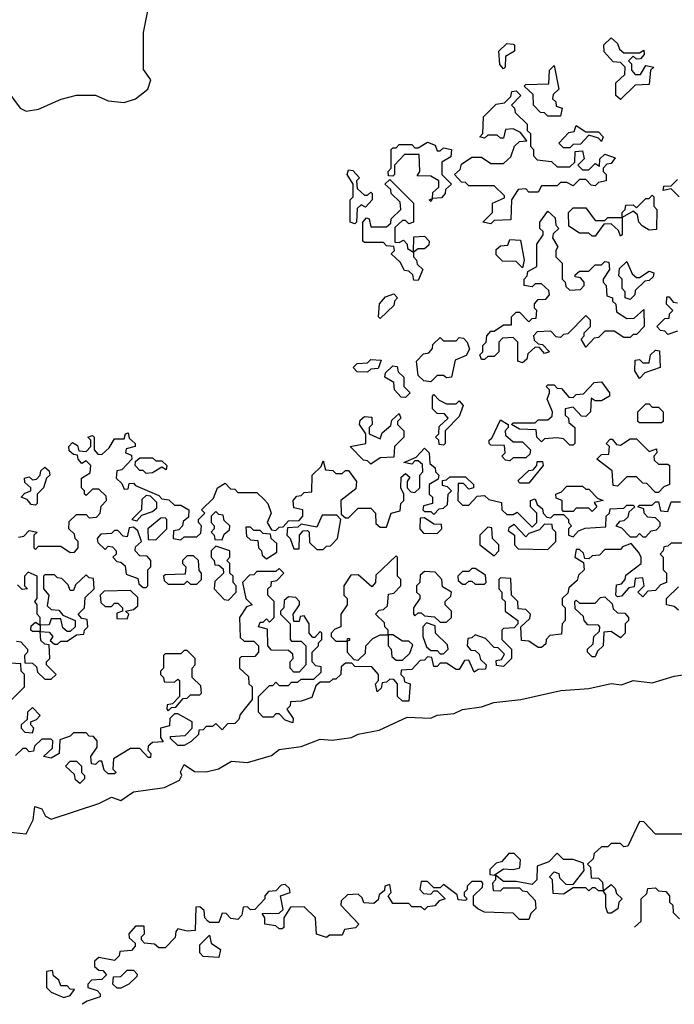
# Model space of a CAD drawing. Extents: x 2494118 to 2687960, y 757339 to 915227.
# Tile 156 of 256: x 2643315 to 2645385, y 784602 to 787715. Entities that reach past the tile are written whole.
import ezdxf

# ---------------------------------------------------------------- set-up
doc = ezdxf.new("R2010")
doc.units = 0

msp = doc.modelspace()

# ---------------------------------------------------------------- linework, layer by layer
at = {"layer": '0CON20XD'}
for points in [[(2643335, 787426), (2643375, 787432), (2643445.9, 787464.1), (2643495, 787476), (2643555, 787476.2), (2643595, 787458), (2643645, 787452.7), (2643681.2, 787465), (2643720, 787495), (2643730, 787525), (2643707, 787557), (2643706.7, 787675), (2643726.7, 787775)], [(2645215, 787462.5), (2645200, 787475), (2645200, 787515), (2645228.3, 787541.7), (2645230, 787565), (2645215, 787580), (2645191.7, 787581.7), (2645163, 787613), (2645162.5, 787635), (2645185, 787657.5), (2645205, 787640), (2645211.7, 787621.7), (2645225, 787610), (2645275, 787610), (2645288.3, 787618.3), (2645290, 787605), (2645278.3, 787591.7), (2645265, 787590), (2645255, 787600), (2645240, 787585), (2645250, 787575), (2645250, 787555), (2645261.7, 787541.7), (2645278.3, 787541.7), (2645295, 787570), (2645320, 787565), (2645310, 787555), (2645305, 787510), (2645261.7, 787508.3), (2645215, 787462.5)], [(2644845, 787560), (2644833, 787573), (2644830, 787615), (2644855, 787640), (2644875, 787637.5), (2644880, 787635), (2644880, 787615), (2644851.7, 787598.3), (2644850, 787565), (2644845, 787560)], [(2645025, 787410), (2644985, 787410), (2644975, 787420), (2644961.7, 787421.7), (2644940, 787445), (2644938.3, 787478.3), (2644910, 787505), (2644915, 787510), (2644988.3, 787511.7), (2644990, 787555), (2645005, 787570), (2645020, 787495), (2645001.7, 787478.3), (2645000, 787465), (2645010, 787455), (2645011.7, 787441.7), (2645030, 787435), (2645025, 787410)], [(2643269.3, 787499.3), (2643316.7, 787435), (2643335, 787426)], [(2644805, 787070), (2644780, 787075), (2644810, 787105), (2644810, 787135), (2644848.3, 787151.7), (2644848.3, 787158.3), (2644815, 787190), (2644735, 787190), (2644725, 787200), (2644711.7, 787201.7), (2644690, 787225), (2644708.3, 787241.7), (2644711.7, 787258.3), (2644745, 787280), (2644775, 787280), (2644805, 787260), (2644845, 787260), (2644868.3, 787281.7), (2644880, 787315), (2644895, 787330), (2644918.3, 787331.7), (2644898.3, 787358.3), (2644875, 787370), (2644851.7, 787368.3), (2644845, 787340), (2644835, 787340), (2644825, 787350), (2644795, 787350), (2644785, 787340), (2644770, 787345), (2644780, 787355), (2644781.7, 787408.3), (2644821.7, 787448.3), (2644848.3, 787451.7), (2644868.3, 787471.7), (2644871.7, 787488.3), (2644885, 787490), (2644900, 787475), (2644870, 787445), (2644880, 787435), (2644881.7, 787421.7), (2644920, 787385), (2644920, 787365), (2644930, 787355), (2644930, 787315), (2644940, 787305), (2644940, 787285), (2644951.7, 787271.7), (2644997, 787267), (2645015, 787250), (2645055, 787250), (2645070, 787265), (2645071.7, 787298.3), (2645095, 787300), (2645100, 787275), (2645080, 787255), (2645095, 787240), (2645115, 787240), (2645135, 787260), (2645148.3, 787251.7), (2645150, 787275), (2645165, 787290), (2645198.3, 787278.3), (2645185, 787260), (2645171.7, 787258.3), (2645160, 787245), (2645160, 787235), (2645170, 787225), (2645170, 787205), (2645145, 787200), (2645135, 787190), (2645121.7, 787191.7), (2645105, 787210), (2645085, 787210), (2645065, 787190), (2645045, 787200), (2645025, 787200), (2645015, 787190), (2644965, 787190), (2644955, 787170), (2644925, 787170), (2644915, 787180), (2644891.7, 787178.3), (2644870, 787145), (2644868.3, 787081.7), (2644815, 787080), (2644805, 787070)], [(2645055, 787310), (2645035, 787310), (2645020, 787325), (2645051.7, 787358.3), (2645068.3, 787361.7), (2645075, 787380), (2645105, 787360), (2645145, 787360), (2645160, 787345), (2645155, 787330), (2645145, 787340), (2645115, 787350), (2645088.3, 787321.7), (2645065, 787320), (2645055, 787310)], [(2644615, 787140), (2644610, 787145), (2644620, 787150), (2644621.7, 787168.3), (2644640, 787185), (2644640, 787205), (2644615, 787220), (2644571.7, 787221.7), (2644580, 787235), (2644578.3, 787288.3), (2644531.7, 787288.3), (2644500, 787255), (2644500, 787225), (2644495, 787220), (2644481.7, 787221.7), (2644480, 787235), (2644490, 787245), (2644490, 787305), (2644495, 787310), (2644505, 787310), (2644515, 787320), (2644555, 787320), (2644565, 787310), (2644575, 787310), (2644605, 787327.5), (2644628.3, 787318.3), (2644635, 787300), (2644645, 787300), (2644655, 787310), (2644680, 787305), (2644678.3, 787281.7), (2644650, 787265), (2644650, 787225), (2644680, 787195), (2644661.7, 787178.3), (2644660, 787165), (2644648.3, 787151.7), (2644620, 787150), (2644615, 787140)], [(2644375, 787070), (2644360, 787075), (2644360, 787145), (2644370, 787155), (2644370, 787195), (2644350, 787225), (2644355, 787240), (2644368.3, 787238.3), (2644390, 787215), (2644380, 787205), (2644381.7, 787181.7), (2644405, 787160), (2644415, 787160), (2644425, 787170), (2644430, 787165), (2644430, 787145), (2644408.3, 787121.7), (2644395, 787130), (2644381.7, 787118.3), (2644380, 787075), (2644375, 787070)], [(2644575, 786890), (2644561.7, 786891.7), (2644558.3, 786908.3), (2644545, 786920), (2644531.7, 786921.7), (2644518.3, 786948.3), (2644490, 786975), (2644500, 786985), (2644498.3, 786998.3), (2644475, 787000), (2644465, 787010), (2644405, 787010), (2644400, 787015), (2644400, 787075), (2644411.7, 787088.3), (2644420, 787085), (2644425, 787060), (2644475, 787060), (2644488.3, 787071.7), (2644490, 787085), (2644520, 787115), (2644518.3, 787138.3), (2644490, 787165), (2644488.3, 787178.3), (2644470, 787195), (2644485, 787210), (2644560, 787135), (2644560, 787075), (2644545, 787070), (2644535, 787080), (2644525, 787080), (2644501.7, 787058.3), (2644501.7, 787011.7), (2644515, 787010), (2644528.3, 787018.3), (2644540, 787005), (2644541.7, 786991.7), (2644560, 786980), (2644561.7, 787028.3), (2644595, 787030), (2644610, 787015), (2644608.3, 787001.7), (2644595, 786990), (2644575, 786990), (2644560, 786980), (2644560, 786965), (2644570, 786955), (2644571.7, 786941.7), (2644590, 786925), (2644575, 786890)], [(2645400, 787155), (2645375, 787180), (2645350, 787175), (2645351.7, 787188.3), (2645375, 787190), (2645395, 787210)], [(2645215, 787030), (2645208.3, 787048.3), (2645185, 787070), (2645161.7, 787068.3), (2645135, 787030), (2645125, 787030), (2645115, 787040), (2645085, 787040), (2645051.7, 787061.7), (2645050, 787105), (2645065, 787120), (2645105, 787120), (2645135, 787080), (2645165, 787080), (2645175, 787090), (2645220, 787090), (2645220, 787105), (2645230, 787115), (2645231.7, 787128.3), (2645255, 787130), (2645265, 787120), (2645295, 787150), (2645305, 787150), (2645315, 787160), (2645320, 787155), (2645320, 787125), (2645330, 787115), (2645328.3, 787051.7), (2645305, 787050), (2645283.6, 787063.6), (2645272.5, 787075), (2645268.3, 787098.3), (2645255, 787110), (2645220, 787090), (2645220, 787035), (2645215, 787030)], [(2644905, 786630), (2644890, 786635), (2644890, 786695), (2644875, 786710), (2644841.7, 786708.3), (2644830, 786695), (2644830, 786665), (2644815, 786650), (2644795, 786650), (2644785, 786640), (2644775, 786640), (2644770, 786655), (2644780, 786665), (2644780, 786685), (2644790, 786695), (2644792.5, 786715), (2644805, 786730), (2644815, 786730), (2644845, 786750), (2644870, 786750), (2644870, 786775), (2644885, 786790), (2644895, 786790), (2644925, 786760), (2644935, 786770), (2644948.3, 786771.7), (2644950, 786795), (2644943, 786803), (2644943, 786817), (2644955, 786830), (2644978.3, 786831.7), (2644990, 786845), (2644988.3, 786858.3), (2644965, 786880), (2644945, 786880), (2644935, 786870), (2644910, 786875), (2644910, 786895), (2644920, 786905), (2644921.7, 786918.3), (2644950, 786935), (2644950, 787005), (2644970, 787035), (2644970, 787045), (2644960, 787055), (2644960, 787075), (2644985, 787110), (2645008.3, 787088.3), (2645010, 787065), (2645020, 787055), (2645001.7, 787038.3), (2645000, 787025), (2645017, 786997), (2645010, 786985), (2645010, 786965), (2645030, 786945), (2645030, 786895), (2645040, 786885), (2645041.7, 786871.7), (2645055, 786860), (2645088.3, 786861.7), (2645100, 786875), (2645100, 786885), (2645088.3, 786898.3), (2645071.7, 786901.7), (2645071.7, 786908.3), (2645085, 786920), (2645115, 786920), (2645135, 786940), (2645155, 786940), (2645165, 786950), (2645178.3, 786948.3), (2645180, 786925), (2645160, 786895), (2645160, 786885), (2645170, 786875), (2645171.7, 786841.7), (2645190, 786835), (2645190, 786825), (2645200, 786815), (2645201.7, 786791.7), (2645235, 786770), (2645258.3, 786771.7), (2645288.3, 786798.3), (2645290, 786745), (2645265, 786720), (2645255, 786720), (2645245, 786710), (2645225, 786710), (2645195, 786730), (2645165, 786730), (2645145, 786710), (2645131.7, 786708.3), (2645105, 786680), (2645090, 786705), (2645100, 786715), (2645100, 786725), (2645120, 786745), (2645120, 786765), (2645105, 786780), (2645048.3, 786721.7), (2645035, 786720), (2645025, 786710), (2645011.7, 786711.7), (2644995, 786730), (2644951.7, 786728.3), (2644940, 786715), (2644941.7, 786701.7), (2644955, 786690), (2644968.3, 786688.3), (2644990, 786665), (2644975, 786660), (2644958.3, 786678.3), (2644945, 786680), (2644921.7, 786658.3), (2644918.3, 786641.7), (2644905, 786630)], [(2644905, 786930), (2644885, 786950), (2644841.7, 786951.7), (2644821.7, 786971.7), (2644821.7, 786988.3), (2644835, 787000), (2644858.3, 787001.7), (2644865, 787020), (2644898.3, 787018.3), (2644910, 786955), (2644905, 786930)], [(2645245, 786830), (2645230, 786835), (2645230, 786855), (2645220, 786865), (2645220, 786895), (2645210, 786905), (2645211.7, 786928.3), (2645235, 786950), (2645251.7, 786911.7), (2645265, 786900), (2645275, 786900), (2645305, 786920), (2645320, 786915), (2645318.3, 786901.7), (2645305, 786890), (2645291.7, 786888.3), (2645261.7, 786858.3), (2645260, 786845), (2645245, 786830)], [(2644455, 786770), (2644450, 786775), (2644453, 786817), (2644471.7, 786838.3), (2644498.3, 786848.3), (2644510, 786835), (2644500, 786825), (2644498.3, 786811.7), (2644455, 786770)], [(2645395, 786730), (2645365, 786720), (2645355, 786730), (2645341.7, 786731.7), (2645330, 786745), (2645355, 786770), (2645368.3, 786771.7), (2645370, 786785), (2645380, 786795), (2645360, 786815), (2645361.7, 786838.3), (2645368.3, 786838.3), (2645381.7, 786821.7), (2645395, 786820)], [(2644615, 786570), (2644593.3, 786573.3), (2644575, 786590), (2644570, 786635), (2644591.7, 786658.3), (2644608.3, 786661.7), (2644620, 786675), (2644621.7, 786688.3), (2644645, 786710), (2644655, 786700), (2644695, 786700), (2644705, 786710), (2644718.3, 786708.3), (2644730, 786695), (2644737, 786673), (2644726.4, 786653.6), (2644691.7, 786638.3), (2644680, 786585), (2644665, 786582.5), (2644655, 786590), (2644635, 786590), (2644615, 786570)], [(2645275, 786580), (2645260, 786605), (2645261.7, 786638.3), (2645275, 786640), (2645285, 786630), (2645305, 786630), (2645310, 786655), (2645325, 786670), (2645338.3, 786668.3), (2645340, 786615), (2645291.7, 786598.3), (2645275, 786580)], [(2644415, 786600), (2644381.7, 786601.7), (2644370, 786615), (2644381.7, 786628.3), (2644415, 786630), (2644425, 786640), (2644458.3, 786638.3), (2644448.3, 786611.7), (2644425, 786610), (2644415, 786600)], [(2644535, 786520), (2644521.7, 786521.7), (2644500, 786545), (2644498.3, 786568.3), (2644470, 786585), (2644471.7, 786598.3), (2644495, 786620), (2644508.3, 786618.3), (2644511.7, 786601.7), (2644530, 786585), (2644530, 786555), (2644550, 786535), (2644535, 786520)], [(2645065, 786370), (2645055, 786370), (2645035, 786390), (2645015, 786392.5), (2644975, 786390), (2644965, 786380), (2644950, 786395), (2644948.3, 786418.3), (2644895, 786420), (2644870, 786435), (2644875, 786440), (2644945, 786440), (2644955, 786450), (2644985, 786450), (2644998.3, 786461.7), (2645000, 786475), (2644982.5, 786515), (2644990, 786535), (2644990, 786545), (2644980, 786555), (2644985, 786560), (2645005, 786560), (2645015, 786550), (2645028.3, 786548.3), (2645051.7, 786521.7), (2645065, 786520), (2645075, 786530), (2645098.3, 786531.7), (2645131.7, 786568.3), (2645155, 786570), (2645180, 786535), (2645180, 786525), (2645155, 786510), (2645135, 786510), (2645121.7, 786518.3), (2645120, 786475), (2645105, 786460), (2645091.7, 786461.7), (2645065, 786490), (2645040, 786485), (2645040, 786465), (2645050, 786455), (2645051.7, 786441.7), (2645070, 786425), (2645070, 786375), (2645065, 786370)], [(2644655, 786370), (2644641.7, 786371.7), (2644640, 786385), (2644630, 786395), (2644640, 786405), (2644641.7, 786428.3), (2644670, 786455), (2644658.3, 786468.3), (2644635, 786470), (2644620, 786485), (2644620, 786525), (2644625, 786530), (2644641.7, 786511.7), (2644665, 786500), (2644695, 786500), (2644705, 786510), (2644717.5, 786495), (2644705, 786460), (2644660, 786415), (2644660, 786375), (2644655, 786370)], [(2645345, 786440), (2645275, 786440), (2645270, 786445), (2645270, 786475), (2645295, 786500), (2645305, 786500), (2645315, 786490), (2645335, 786490), (2645350, 786475), (2645350, 786445), (2645345, 786440)], [(2644425, 786310), (2644415, 786320), (2644401.7, 786321.7), (2644360, 786365), (2644410, 786375), (2644410, 786405), (2644390, 786435), (2644391.7, 786448.3), (2644405, 786460), (2644428.3, 786458.3), (2644430, 786435), (2644420, 786425), (2644420, 786405), (2644455, 786390), (2644461.7, 786408.3), (2644488.3, 786431.7), (2644491.7, 786448.3), (2644515, 786470), (2644520, 786455), (2644510, 786445), (2644510, 786435), (2644530, 786415), (2644530, 786395), (2644500, 786365), (2644498.3, 786331.7), (2644455, 786330), (2644425, 786310)], [(2644865, 786320), (2644851.7, 786321.7), (2644840, 786335), (2644850, 786345), (2644848.3, 786368.3), (2644805, 786370), (2644800, 786375), (2644800, 786385), (2644808.3, 786391.7), (2644835, 786450), (2644860, 786435), (2644860, 786425), (2644850, 786415), (2644851.7, 786401.7), (2644875, 786380), (2644905, 786380), (2644930, 786355), (2644928.3, 786341.7), (2644915, 786330), (2644875, 786330), (2644865, 786320)], [(2643311.7, 786078.3), (2643328.3, 786081.7), (2643345, 786100), (2643370, 786095), (2643360, 786085), (2643360, 786045), (2643365, 786040), (2643375, 786050), (2643445, 786050), (2643475, 786030), (2643488.3, 786031.7), (2643500, 786045), (2643500, 786065), (2643490, 786075), (2643488.3, 786088.3), (2643470, 786105), (2643471.7, 786128.3), (2643495, 786150), (2643525, 786150), (2643535, 786140), (2643558.3, 786141.7), (2643570, 786155), (2643573, 786177), (2643590, 786195), (2643588.3, 786208.3), (2643565, 786230), (2643545, 786230), (2643525, 786210), (2643520, 786215), (2643520, 786225), (2643510, 786235), (2643510, 786265), (2643538.3, 786281.7), (2643540, 786305), (2643525, 786320), (2643511.7, 786311.7), (2643500, 786325), (2643498.3, 786338.3), (2643485, 786340), (2643471.7, 786351.7), (2643470, 786365), (2643481.7, 786378.3), (2643498.3, 786368.3), (2643501.7, 786351.7), (2643525, 786350), (2643540, 786365), (2643540, 786385), (2643530, 786395), (2643545, 786400), (2643550, 786395), (2643550, 786355), (2643561.7, 786341.7), (2643575, 786340), (2643598.3, 786361.7), (2643615, 786390), (2643645, 786390), (2643650, 786405), (2643658.3, 786408.3), (2643661.7, 786391.7), (2643680, 786375), (2643680, 786365), (2643651.7, 786358.3), (2643650, 786345), (2643668.3, 786338.3), (2643670, 786325), (2643638.3, 786291.7), (2643621.7, 786288.3), (2643620, 786265), (2643638.3, 786248.3), (2643645, 786230), (2643658.3, 786231.7), (2643661.7, 786248.3), (2643675, 786250), (2643681.7, 786241.7), (2643755, 786210), (2643765, 786200), (2643787, 786197), (2643805, 786180), (2643825, 786180), (2643850, 786165), (2643848.3, 786141.7), (2643831.7, 786128.3), (2643830, 786115), (2643818.3, 786101.7), (2643801.7, 786098.3), (2643800, 786075), (2643825, 786070), (2643835, 786080), (2643875, 786080), (2643888.3, 786091.7), (2643890, 786115), (2643880, 786125), (2643880, 786135), (2643900, 786155), (2643890, 786165), (2643928.3, 786201.7), (2643940, 786235), (2643965, 786250), (2643981.7, 786231.7), (2643995, 786230), (2644005, 786220), (2644065, 786220), (2644088.3, 786198.3), (2644100, 786185), (2644110, 786155), (2644097.5, 786125), (2644111.7, 786101.7), (2644125, 786100), (2644135, 786110), (2644148.3, 786111.7), (2644165, 786130), (2644198.3, 786131.7), (2644210, 786145), (2644210, 786165), (2644181.7, 786171.7), (2644180, 786195), (2644191.7, 786208.3), (2644205, 786210), (2644215, 786220), (2644238.3, 786221.7), (2644240, 786275), (2644268.3, 786301.7), (2644275, 786320), (2644281.7, 786291.7), (2644305, 786290), (2644315, 786280), (2644335, 786280), (2644345, 786290), (2644355, 786290), (2644380, 786255), (2644378.3, 786231.7), (2644330, 786195), (2644331.7, 786151.7), (2644345, 786140), (2644355, 786140), (2644385, 786170), (2644425, 786170), (2644440, 786155), (2644441.7, 786121.7), (2644455, 786110), (2644475, 786110), (2644490, 786155), (2644518.3, 786161.7), (2644520, 786185), (2644530, 786195), (2644530, 786215), (2644520, 786235), (2644521.7, 786268.3), (2644535, 786280), (2644548.3, 786268.3), (2644540, 786255), (2644540, 786235), (2644551.7, 786221.7), (2644565, 786220), (2644580, 786235), (2644580, 786275), (2644590, 786285), (2644588.3, 786308.3), (2644575, 786320), (2644565, 786320), (2644555, 786310), (2644530, 786315), (2644568.3, 786331.7), (2644595, 786360), (2644610, 786345), (2644611.7, 786311.7), (2644628.3, 786298.3), (2644630, 786285), (2644640, 786275), (2644638.3, 786261.7), (2644610, 786245), (2644610, 786215), (2644620, 786205), (2644620, 786185), (2644591.7, 786178.3), (2644590, 786165), (2644595, 786160), (2644615, 786160), (2644625, 786150), (2644641.7, 786168.3), (2644655, 786170), (2644668.3, 786181.7), (2644670, 786215), (2644680, 786225), (2644668.3, 786238.3), (2644651.7, 786241.7), (2644651.7, 786258.3), (2644665, 786260), (2644675, 786270), (2644725, 786270), (2644750, 786245), (2644750, 786235), (2644735, 786230), (2644718.3, 786248.3), (2644701.7, 786248.3), (2644700, 786195), (2644715, 786180), (2644735, 786180), (2644761.7, 786208.3), (2644785, 786210), (2644798.3, 786198.3), (2644838.3, 786188.3), (2644840, 786165), (2644855, 786150), (2644875, 786150), (2644888.3, 786158.3), (2644935, 786110), (2644950, 786125), (2644950, 786155), (2644930, 786175), (2644930, 786195), (2644945, 786200), (2644951.7, 786181.7), (2644968.3, 786168.3), (2644970, 786155), (2644981.7, 786141.7), (2644995, 786140), (2645005, 786150), (2645035, 786150), (2645050, 786135)], [(2645335, 786220), (2645325, 786220), (2645298.3, 786248.3), (2645285, 786250), (2645265, 786270), (2645235, 786270), (2645205, 786240), (2645191.7, 786241.7), (2645188.3, 786288.3), (2645140, 786325), (2645155, 786340), (2645178.3, 786341.7), (2645180, 786365), (2645170, 786375), (2645181.7, 786388.3), (2645188.3, 786388.3), (2645201.7, 786371.7), (2645215, 786370), (2645245, 786390), (2645265, 786390), (2645305, 786350), (2645328.3, 786358.3), (2645330, 786345), (2645320, 786335), (2645321.7, 786321.7), (2645335, 786310), (2645365, 786310), (2645370, 786305), (2645370, 786245), (2645351.7, 786238.3), (2645335, 786220)], [(2643715, 786280), (2643705, 786290), (2643695, 786290), (2643680, 786305), (2643681.7, 786318.3), (2643695, 786330), (2643735, 786330), (2643745, 786320), (2643765, 786320), (2643780, 786305), (2643778.3, 786291.7), (2643765, 786300), (2643735, 786282.5), (2643715, 786280)], [(2644925, 786250), (2644895, 786250), (2644891.7, 786258.3), (2644925, 786290), (2644938.3, 786291.7), (2644950, 786305), (2644951.7, 786318.3), (2644968.3, 786318.3), (2644970, 786305), (2644925, 786250)], [(2643365, 786180), (2643351.7, 786181.7), (2643338.3, 786198.3), (2643320, 786205), (2643331.7, 786218.3), (2643350, 786225), (2643350, 786235), (2643331.7, 786251.7), (2643330, 786265), (2643345, 786270), (2643355, 786260), (2643368.3, 786261.7), (2643380, 786275), (2643381.7, 786288.3), (2643395, 786300), (2643408.3, 786288.3), (2643410, 786275), (2643400, 786265), (2643390, 786235), (2643370, 786215), (2643370, 786185), (2643365, 786180)], [(2645125, 786160), (2645115, 786170), (2645075, 786170), (2645065, 786160), (2645035, 786160), (2645030, 786165), (2645030, 786195), (2645011.7, 786201.7), (2645010, 786215), (2645028.3, 786221.7), (2645045, 786240), (2645095, 786240), (2645105, 786230), (2645115, 786230), (2645141.7, 786201.7), (2645160, 786195), (2645131.7, 786188.3), (2645140, 786175), (2645125, 786160)], [(2643685, 786130), (2643701.7, 786148.3), (2643735, 786160), (2643748.3, 786171.7), (2643748.3, 786188.3), (2643728.3, 786208.3), (2643715, 786210), (2643701.7, 786198.3), (2643700, 786165), (2643670, 786135), (2643685, 786130)], [(2645050, 786135), (2645050, 786125), (2645060, 786115), (2645050, 786105), (2645050, 786085), (2645065, 786080), (2645081.7, 786098.3), (2645103, 786107), (2645168.3, 786111.7), (2645170, 786145), (2645180, 786155), (2645181.7, 786168.3), (2645225, 786170), (2645235, 786180), (2645255, 786180), (2645260, 786175), (2645241.7, 786158.3), (2645238.3, 786141.7), (2645225, 786130), (2645211.7, 786128.3), (2645200, 786115), (2645218.3, 786108.3), (2645245, 786080), (2645265, 786080), (2645275, 786090), (2645285, 786080), (2645295, 786080), (2645311.7, 786098.3), (2645328.3, 786101.7), (2645340, 786115), (2645340, 786125), (2645325, 786140), (2645301.7, 786141.7), (2645290, 786155), (2645288.3, 786168.3), (2645270, 786175), (2645275, 786180), (2645315, 786180), (2645325, 786190), (2645335, 786190), (2645341.7, 786161.7), (2645365, 786160), (2645375, 786190), (2645405, 786190)], [(2643955, 786070), (2643961.7, 786088.3), (2643978.3, 786101.7), (2643980, 786115), (2643961.7, 786131.7), (2643958.3, 786148.3), (2643945, 786150), (2643935, 786160), (2643920, 786145), (2643920, 786125), (2643930, 786115), (2643930, 786105), (2643920, 786095), (2643930, 786085), (2643931.7, 786071.7), (2643955, 786070)], [(2643745, 786070), (2643780, 786105), (2643780, 786135), (2643775, 786140), (2643761.7, 786138.3), (2643720, 786105), (2643721.7, 786071.7), (2643745, 786070)], [(2644275, 786040), (2644285, 786050), (2644298.3, 786051.7), (2644320, 786075), (2644330, 786135), (2644318.3, 786148.3), (2644271.7, 786148.3), (2644255, 786110), (2644205, 786120), (2644195, 786110), (2644161.7, 786108.3), (2644160, 786085), (2644170, 786075), (2644181.7, 786041.7), (2644198.3, 786041.7), (2644200, 786085), (2644211.7, 786098.3), (2644225, 786100), (2644230, 786095), (2644231.7, 786061.7), (2644255, 786040), (2644275, 786040)], [(2644635, 786090), (2644650, 786105), (2644648.3, 786118.3), (2644625, 786120), (2644595, 786140), (2644581.7, 786138.3), (2644580, 786105), (2644591.7, 786091.7), (2644635, 786090)], [(2643715, 785920), (2643720, 785925), (2643720, 785975), (2643730, 785985), (2643730, 786005), (2643718.3, 786018.3), (2643695, 786020), (2643680, 786035), (2643681.7, 786048.3), (2643700, 786065), (2643688.3, 786098.3), (2643675, 786110), (2643661.7, 786108.3), (2643655, 786080), (2643641.7, 786081.7), (2643625, 786100), (2643615, 786100), (2643605, 786090), (2643571.7, 786088.3), (2643560, 786075), (2643561.7, 786061.7), (2643585, 786040), (2643595, 786050), (2643608.3, 786048.3), (2643620, 786035), (2643620, 786025), (2643610, 786015), (2643621.7, 786001.7), (2643635, 786000), (2643648.3, 785988.3), (2643651.7, 785961.7), (2643688.3, 785948.3), (2643691.7, 785931.7), (2643705, 785920), (2643715, 785920)], [(2644095, 786010), (2644128.3, 786031.7), (2644128.3, 786058.3), (2644110, 786075), (2644108.3, 786088.3), (2644085, 786090), (2644075, 786100), (2644055, 786100), (2644045, 786110), (2644030, 786110), (2644031.7, 786081.7), (2644045, 786070), (2644068.3, 786068.3), (2644070, 786045), (2644080, 786035), (2644081.7, 786021.7), (2644095, 786010)], [(2644815, 786020), (2644830, 786035), (2644830, 786055), (2644810, 786075), (2644808.3, 786108.3), (2644795, 786110), (2644770, 786085), (2644770, 786055), (2644815, 786020)], [(2644985, 786040), (2645010, 786065), (2645010, 786095), (2645000, 786105), (2644998.3, 786118.3), (2644975, 786120), (2644958.3, 786101.7), (2644925, 786090), (2644915, 786080), (2644878.3, 786118.3), (2644861.7, 786108.3), (2644860, 786100), (2644880, 786085), (2644880, 786055), (2644891.7, 786041.7), (2644985, 786040)], [(2643975, 785880), (2644000, 785905), (2644000, 785925), (2643990, 785935), (2643990, 785955), (2643980, 785965), (2643980, 785995), (2643970, 786005), (2643980, 786015), (2643980, 786035), (2643935, 786050), (2643920, 786035), (2643920, 786015), (2643930, 786005), (2643931.7, 785991.7), (2643945, 785990), (2643958.3, 785978.3), (2643960, 785965), (2643931.7, 785938.3), (2643930, 785915), (2643961.7, 785881.7), (2643975, 785880)], [(2645415, 786060), (2645375, 786060), (2645365, 786050), (2645351.7, 786048.3), (2645350, 786035), (2645340, 786025), (2645350, 786015), (2645350, 785975), (2645360, 785965), (2645360, 785935), (2645341.7, 785928.3), (2645325, 785910), (2645301.7, 785908.3), (2645285, 785890), (2645270, 785905), (2645290, 785925), (2645285, 785950), (2645261.7, 785948.3), (2645258.3, 785921.7), (2645241.7, 785918.3), (2645218.3, 785891.7), (2645205, 785890), (2645200, 785895), (2645201.7, 785928.3), (2645218.3, 785931.7), (2645230, 785945), (2645231.7, 785958.3), (2645280, 785995), (2645280, 786015), (2645271.7, 786031.7), (2645248.3, 786058.3), (2645221.7, 786048.3), (2645215, 786040), (2645165, 786040), (2645148.3, 786021.7), (2645125, 786020), (2645115, 786010), (2645101.7, 786011.7), (2645098.3, 786028.3), (2645085, 786040), (2645075, 786040), (2645070, 786015), (2645098.3, 785998.3), (2645100, 785975), (2645081.7, 785958.3), (2645078.3, 785941.7), (2645051.7, 785918.3), (2645048.3, 785901.7), (2645030, 785885), (2645030, 785865), (2645040, 785855), (2645040, 785815), (2645030, 785805), (2645028.3, 785771.7), (2644991.7, 785768.3), (2644980, 785755), (2644978.3, 785741.7), (2644965, 785730), (2644955, 785730), (2644925, 785750), (2644901.7, 785751.7), (2644900, 785795), (2644928.3, 785821.7), (2644930, 785835), (2644915, 785850), (2644891.7, 785851.7), (2644890, 785875), (2644870, 785895), (2644868.3, 785948.3), (2644835, 785950), (2644830, 785945), (2644830, 785915), (2644840, 785905), (2644840, 785885), (2644850, 785875), (2644850, 785845), (2644890, 785815), (2644890, 785805), (2644878.3, 785791.7), (2644845, 785790), (2644840, 785785), (2644840, 785755), (2644870, 785725), (2644870, 785695), (2644845, 785670), (2644823, 785673), (2644821.7, 785688.3), (2644838.3, 785691.7), (2644848.3, 785708.3), (2644828.3, 785728.3), (2644815, 785730), (2644788.3, 785758.3), (2644755, 785770), (2644745, 785760), (2644731.7, 785758.3), (2644730, 785735), (2644741.7, 785721.7), (2644755, 785720), (2644768.3, 785708.3), (2644771.7, 785691.7), (2644790, 785675), (2644788.3, 785661.7), (2644765, 785660), (2644751.7, 785651.7), (2644735, 785690), (2644721.7, 785688.3), (2644705, 785660), (2644695, 785660), (2644665, 785680), (2644645, 785680), (2644635, 785670), (2644625, 785670), (2644618.3, 785698.3), (2644605, 785700), (2644595, 785690), (2644581.7, 785688.3), (2644555, 785660), (2644521.7, 785658.3), (2644520, 785645), (2644530, 785635), (2644531.7, 785621.7), (2644550, 785615), (2644545, 785560), (2644525, 785560), (2644510, 785575), (2644510, 785615), (2644498.3, 785628.3), (2644485, 785630), (2644475, 785620), (2644461.7, 785618.3), (2644458.3, 785601.7), (2644445, 785590), (2644440, 785615), (2644450, 785625), (2644450, 785645), (2644428.3, 785668.3), (2644375, 785670), (2644365, 785680), (2644345, 785680), (2644331.7, 785668.3), (2644330, 785645), (2644315, 785630), (2644305, 785630), (2644295, 785620), (2644265, 785620), (2644251.7, 785608.3), (2644238.3, 785571.7), (2644205, 785560), (2644171.7, 785558.3), (2644170, 785545), (2644160, 785535), (2644180, 785505), (2644178.3, 785491.7), (2644155, 785500), (2644135, 785520), (2644125, 785520), (2644115, 785510), (2644085, 785510), (2644070, 785525), (2644070, 785575), (2644105, 785610), (2644115, 785610), (2644125, 785620), (2644135, 785610), (2644165, 785610), (2644175, 785620), (2644195, 785620), (2644205, 785630), (2644245, 785630), (2644268.3, 785651.7), (2644268.3, 785668.3), (2644251.7, 785671.7), (2644240, 785685), (2644240, 785715), (2644260, 785735), (2644260, 785745), (2644270, 785755), (2644270, 785775), (2644265, 785780), (2644248.3, 785761.7), (2644241.7, 785761.7), (2644230, 785775), (2644230, 785805), (2644215, 785830), (2644201.7, 785828.3), (2644198.3, 785811.7), (2644181.7, 785811.7), (2644180, 785835), (2644200, 785865), (2644200, 785875), (2644188.3, 785888.3), (2644165, 785890), (2644151.7, 785878.3), (2644150, 785855), (2644140, 785845), (2644140, 785835), (2644170, 785805), (2644170, 785755), (2644175, 785750), (2644205, 785750), (2644220, 785735), (2644220, 785675), (2644198.3, 785651.7), (2644181.7, 785651.7), (2644170, 785665), (2644170, 785685), (2644180, 785695), (2644178.3, 785708.3), (2644165, 785720), (2644111.7, 785721.7), (2644100, 785735), (2644098.3, 785788.3), (2644070, 785795), (2644075, 785810), (2644085, 785810), (2644095, 785820), (2644105, 785810), (2644120, 785825), (2644120, 785875), (2644100, 785895), (2644100, 785915), (2644110, 785925), (2644111.7, 785938.3), (2644128.3, 785941.7), (2644150, 785965), (2644135, 785980), (2644125, 785970), (2644065, 785970), (2644055, 785960), (2644041.7, 785958.3), (2644020, 785935), (2644030, 785885), (2644050, 785865), (2644031.7, 785858.3), (2644010, 785825), (2644011.7, 785761.7), (2644025, 785750), (2644055, 785750), (2644070, 785735), (2644070, 785715), (2644058.3, 785701.7), (2644015, 785700), (2644010, 785695), (2644010, 785665), (2644038.3, 785638.3), (2644040, 785615), (2644050, 785605), (2644050, 785565), (2644011.7, 785518.3), (2644008.3, 785501.7), (2643995, 785490), (2643971.7, 785488.3), (2643955, 785470)], [(2643875, 785930), (2643890, 785945), (2643890, 785965), (2643883, 785973), (2643880, 786005), (2643865, 786020), (2643845, 786020), (2643830, 786005), (2643830, 785995), (2643840, 785985), (2643838.3, 785961.7), (2643775, 785960), (2643770, 785955), (2643771.7, 785941.7), (2643785, 785930), (2643835, 785930), (2643845, 785940), (2643855, 785930), (2643875, 785930)], [(2644385, 785690), (2644408.3, 785711.7), (2644410, 785735), (2644431.7, 785758.3), (2644455, 785770), (2644480, 785770), (2644480, 785785), (2644470, 785795), (2644468.3, 785808.3), (2644440, 785835), (2644451.7, 785848.3), (2644465, 785850), (2644478.3, 785861.7), (2644481.7, 785898.3), (2644498.3, 785901.7), (2644520, 785925), (2644520, 785945), (2644510, 785955), (2644510, 786015), (2644505, 786020), (2644441.7, 785958.3), (2644440, 785935), (2644428.3, 785921.7), (2644385, 785960), (2644361.7, 785958.3), (2644340, 785925), (2644340, 785895), (2644350, 785885), (2644350, 785865), (2644330, 785835), (2644330, 785795), (2644311.7, 785788.3), (2644300, 785775), (2644300, 785765), (2644315, 785750), (2644350, 785750), (2644351.7, 785758.3), (2644358.3, 785758.3), (2644358.3, 785751.7), (2644350, 785750), (2644350, 785715), (2644371.7, 785691.7), (2644385, 785690)], [(2644665, 785810), (2644680, 785825), (2644680, 785845), (2644660, 785865), (2644660, 785875), (2644678.3, 785891.7), (2644680, 785905), (2644651.7, 785921.7), (2644650, 785945), (2644628.3, 785968.3), (2644595, 785970), (2644581.7, 785958.3), (2644580, 785935), (2644570, 785925), (2644570, 785905), (2644580, 785895), (2644580, 785885), (2644560, 785855), (2644560, 785835), (2644565, 785830), (2644575, 785840), (2644585, 785840), (2644595, 785830), (2644627, 785827), (2644645, 785810), (2644665, 785810)], [(2644785, 785930), (2644790, 785935), (2644788.3, 785958.3), (2644755, 785980), (2644745, 785980), (2644735, 785970), (2644715, 785970), (2644700, 785955), (2644701.7, 785941.7), (2644715, 785930), (2644725, 785930), (2644735, 785940), (2644745, 785940), (2644755, 785930), (2644785, 785930)], [(2643305, 785750), (2643318.3, 785748.3), (2643340, 785725), (2643340, 785715), (2643330, 785705), (2643331.7, 785681.7), (2643355, 785680), (2643368.3, 785668.3), (2643371.7, 785651.7), (2643395, 785630), (2643415, 785630), (2643430, 785645), (2643400, 785675), (2643400, 785685), (2643410, 785695), (2643408.3, 785738.3), (2643395, 785740), (2643381.7, 785751.7), (2643380, 785780), (2643355, 785780), (2643350, 785785), (2643351.7, 785798.3), (2643365, 785810), (2643380, 785800), (2643380, 785825), (2643370, 785835), (2643370, 785865), (2643362.5, 785875), (2643370, 785885), (2643370, 785955), (2643341.7, 785968.3), (2643330, 785955), (2643330, 785925), (2643340, 785915), (2643323, 785913), (2643308.3, 785928.3)], [(2643435, 785740), (2643445, 785750), (2643465, 785750), (2643495, 785770), (2643518.3, 785771.7), (2643520, 785785), (2643530, 785795), (2643528.3, 785818.3), (2643511.7, 785821.7), (2643500, 785835), (2643520, 785855), (2643521.7, 785888.3), (2643550, 785915), (2643548.3, 785948.3), (2643535, 785950), (2643525, 785960), (2643491.7, 785928.3), (2643485, 785910), (2643475, 785910), (2643468.3, 785928.3), (2643448.3, 785948.3), (2643435, 785950), (2643425, 785960), (2643395, 785960), (2643390, 785955), (2643390, 785915), (2643407.5, 785895), (2643401.7, 785861.7), (2643415, 785850), (2643438.3, 785848.3), (2643451.7, 785831.7), (2643490, 785815), (2643490, 785795), (2643475, 785780), (2643465, 785780), (2643451.7, 785791.7), (2643445, 785820), (2643415, 785820), (2643408.3, 785801.7), (2643380, 785800), (2643380, 785780), (2643408.3, 785778.3), (2643420, 785765), (2643411.7, 785751.7), (2643425, 785740), (2643435, 785740)], [(2643655, 785820), (2643660, 785835), (2643650, 785845), (2643675, 785850), (2643688.3, 785861.7), (2643688.3, 785888.3), (2643665, 785910), (2643581.7, 785908.3), (2643570, 785895), (2643571.7, 785871.7), (2643585, 785860), (2643605, 785860), (2643615, 785870), (2643625, 785870), (2643640, 785855), (2643640, 785845), (2643621.7, 785838.3), (2643621.7, 785821.7), (2643655, 785820)], [(2645398.3, 785848.3), (2645385, 785860), (2645360, 785865), (2645360, 785885), (2645398.3, 785921.7)], [(2645135, 785700), (2645125, 785700), (2645110, 785715), (2645110, 785725), (2645128.3, 785741.7), (2645130, 785765), (2645148.3, 785781.7), (2645150, 785795), (2645145, 785800), (2645111.7, 785801.7), (2645100, 785815), (2645098.3, 785828.3), (2645071.7, 785851.7), (2645070, 785875), (2645075, 785880), (2645085, 785870), (2645135, 785870), (2645151.7, 785888.3), (2645165, 785890), (2645188.3, 785868.3), (2645191.7, 785851.7), (2645205, 785840), (2645228.3, 785838.3), (2645240, 785825), (2645240, 785815), (2645230, 785805), (2645230, 785775), (2645215, 785760), (2645185, 785780), (2645161.7, 785778.3), (2645160, 785735), (2645141.7, 785718.3), (2645135, 785700)], [(2644655, 785710), (2644670, 785725), (2644668.3, 785738.3), (2644630, 785775), (2644628.3, 785798.3), (2644601.7, 785808.3), (2644590, 785795), (2644590, 785765), (2644601.7, 785731.7), (2644615, 785720), (2644635, 785720), (2644645, 785710), (2644655, 785710)], [(2644525, 785690), (2644548.3, 785711.7), (2644558.3, 785738.3), (2644545, 785750), (2644525, 785750), (2644495, 785770), (2644480, 785770), (2644480, 785735), (2644490, 785725), (2644491.7, 785701.7), (2644505, 785690), (2644525, 785690)], [(2643785, 785530), (2643795, 785540), (2643808.3, 785541.7), (2643831.7, 785568.3), (2643845, 785570), (2643855, 785580), (2643885, 785580), (2643890, 785585), (2643888.3, 785608.3), (2643860, 785635), (2643860, 785665), (2643870, 785675), (2643870, 785695), (2643845, 785720), (2643835, 785720), (2643825, 785710), (2643775, 785710), (2643770, 785705), (2643770, 785665), (2643760, 785655), (2643760, 785645), (2643770, 785635), (2643771.7, 785621.7), (2643805, 785620), (2643815, 785630), (2643820, 785625), (2643820, 785575), (2643798.3, 785551.7), (2643781.7, 785548.3), (2643780, 785535), (2643785, 785530)], [(2643285, 785560), (2643330, 785605), (2643330, 785645), (2643320, 785655), (2643318.3, 785678.3), (2643285, 785680)], [(2643275, 785146.7), (2643335, 785140.8), (2643357.5, 785185), (2643363, 785227), (2643385, 785220), (2643397, 785197), (2643415, 785187.5), (2643565, 785236.2), (2643605, 785256.7), (2643635, 785246.2), (2643675, 785273.8), (2643773.1, 785286.9), (2643820, 785310), (2643827.5, 785325), (2643823.3, 785336.7), (2643835, 785360), (2643867.5, 785337.5), (2643905, 785336.2), (2643943.3, 785346.7), (2643985, 785370), (2644035, 785366.7), (2644111.7, 785388.3), (2644135, 785407.5), (2644205, 785416.7), (2644265, 785440), (2644303, 785437), (2644364.2, 785445.8), (2644385, 785455.8), (2644451.7, 785468.3), (2644540.7, 785509.3), (2644615, 785506.2), (2644635, 785516), (2644689.1, 785520.9), (2644715, 785533.8), (2644775, 785542.5), (2644813.9, 785556.1), (2644900, 785565), (2645026.4, 785593.6), (2645115, 785600), (2645185, 785616.2), (2645218.3, 785611.7), (2645255, 785626), (2645315, 785618.1), (2645385, 785639.2), (2645448.3, 785648.3)], [(2643355, 785460), (2643360, 785475), (2643350, 785485), (2643350, 785495), (2643368.3, 785501.7), (2643380, 785515), (2643355, 785540), (2643340, 785525), (2643338.3, 785501.7), (2643320, 785485), (2643320, 785475), (2643331.7, 785461.7), (2643355, 785460)], [(2643955, 785470), (2643935, 785490), (2643925, 785480), (2643905, 785480), (2643895, 785470), (2643881.7, 785468.3), (2643880, 785455), (2643857, 785433), (2643835, 785420), (2643815, 785420), (2643791.7, 785441.7), (2643791.7, 785448.3), (2643838.3, 785451.7), (2643860, 785475), (2643860, 785495), (2643815, 785520), (2643805, 785520), (2643790, 785505), (2643788.3, 785481.7), (2643760, 785475), (2643760, 785445), (2643768.3, 785431.7), (2643735, 785430), (2643721.7, 785418.3), (2643720, 785405), (2643730, 785395), (2643728.3, 785381.7), (2643721.7, 785381.7), (2643695, 785410), (2643665, 785410), (2643611.7, 785378.3), (2643610, 785345), (2643620, 785335), (2643615, 785330), (2643595, 785330), (2643581.7, 785341.7), (2643575, 785370), (2643565, 785370), (2643555, 785360), (2643541.7, 785361.7), (2643540, 785385), (2643560, 785415), (2643560, 785435), (2643548.3, 785448.3), (2643535, 785450), (2643525, 785460), (2643485, 785460), (2643475, 785450), (2643441.7, 785438.3), (2643440, 785395), (2643415, 785380), (2643390, 785385), (2643418.3, 785411.7), (2643420, 785435), (2643415, 785440), (2643385, 785440), (2643361.7, 785418.3), (2643358.3, 785401.7), (2643345, 785400), (2643335, 785410), (2643325, 785410), (2643301.7, 785388.3)], [(2643505, 785300), (2643491.7, 785311.7), (2643488.3, 785328.3), (2643460, 785355), (2643475, 785370), (2643495, 785370), (2643510, 785355), (2643510, 785335), (2643520, 785325), (2643520, 785315), (2643505, 785300)], [(2645435, 785140), (2645325, 785140), (2645288.3, 785178.3), (2645275, 785180), (2645238.3, 785101.7), (2645225, 785100), (2645215, 785110), (2645185, 785110), (2645175, 785100), (2645155, 785100), (2645131.7, 785078.3), (2645128.3, 785061.7), (2645110, 785045), (2645120, 785035), (2645121.7, 785001.7), (2645145, 785000), (2645158.3, 784988.3), (2645160, 784960), (2645185, 784980), (2645198.3, 784968.3), (2645201.7, 784951.7), (2645220, 784935), (2645210, 784925), (2645206.7, 784903.3), (2645185, 784890), (2645175, 784890), (2645168.3, 784908.3), (2645168.3, 784948.3), (2645160, 784960), (2645145, 784960), (2645135, 784970), (2645125, 784970), (2645115, 784960), (2645105, 784970), (2645065, 784970), (2645035, 784950), (2645001.7, 784951.7), (2645000, 784995), (2644990, 785005), (2645005, 785020), (2645020, 785015), (2645021.7, 785001.7), (2645041.7, 784981.7), (2645065, 784980), (2645100, 785025), (2645098.3, 785048.3), (2645065, 785060), (2645035, 785060), (2645015, 785080), (2644988.3, 785051.7), (2644951.7, 785038.3), (2644950, 784995), (2644935, 784980), (2644885, 784990), (2644845, 784990), (2644820, 785010), (2644820, 784995), (2644810, 784985), (2644811.7, 784961.7), (2644835, 784960), (2644845, 784970), (2644895, 784970), (2644905, 784960), (2644918.3, 784958.3), (2644945, 784930), (2644947.5, 784905), (2644931.7, 784888.3), (2644925, 784870), (2644895, 784870), (2644875, 784890), (2644785, 784893.3), (2644763.9, 784903.9), (2644750, 784915), (2644750, 784945), (2644778.3, 784971.7), (2644780, 784985), (2644775, 784990), (2644745, 784990), (2644730, 784975), (2644730, 784965), (2644720, 784955), (2644720, 784945), (2644730, 784935), (2644725, 784930), (2644701.7, 784931.7), (2644698.3, 784948.3), (2644655, 784980), (2644645, 784970), (2644625, 784970), (2644605, 784990), (2644585, 784990), (2644580, 784965), (2644591.7, 784951.7), (2644615, 784950), (2644625, 784960), (2644635, 784960), (2644660, 784935), (2644641.7, 784928.3), (2644627.5, 784912.5), (2644605, 784910), (2644595, 784900), (2644585, 784910), (2644555, 784910), (2644545, 784920), (2644495, 784920), (2644480, 784945), (2644490, 784955), (2644485, 784980), (2644470, 784975), (2644468.3, 784961.7), (2644451.7, 784948.3), (2644448.3, 784931.7), (2644435, 784920), (2644403, 784923), (2644398.3, 784938.3), (2644385, 784950), (2644351.7, 784948.3), (2644331.7, 784928.3), (2644330, 784915), (2644387.5, 784855), (2644377, 784843), (2644341.7, 784838.3), (2644335, 784820), (2644295, 784820), (2644285, 784812.5), (2644253.3, 784823.3), (2644250, 784875), (2644215, 784910), (2644171.7, 784908.3), (2644150, 784875), (2644150, 784845), (2644145, 784840), (2644135, 784840), (2644125, 784850), (2644090, 784855), (2644090, 784875), (2644081.7, 784888.3), (2644135, 784890), (2644148.3, 784901.7), (2644140, 784945), (2644170, 784955), (2644168.3, 784968.3), (2644155, 784980), (2644141.7, 784978.3), (2644125, 784960), (2644101.7, 784958.3), (2644090, 784945), (2644090, 784935), (2644058.3, 784901.7), (2644045, 784900), (2644035, 784910), (2644021.7, 784908.3), (2644017, 784883), (2644005, 784870), (2643983, 784873), (2643968.3, 784888.3), (2643955, 784890), (2643945, 784860), (2643915, 784860), (2643910, 784865), (2643900, 784875), (2643898.3, 784898.3), (2643885, 784910), (2643871.7, 784908.3), (2643870, 784835), (2643845, 784832.5), (2643815, 784840), (2643808.3, 784831.7), (2643807, 784813), (2643775, 784780), (2643755, 784780), (2643741.7, 784791.7), (2643710, 784795), (2643700, 784805), (2643700, 784815), (2643710, 784825), (2643708.3, 784848.3), (2643681.7, 784848.3), (2643660, 784825), (2643661.7, 784811.7), (2643680, 784795), (2643680, 784785), (2643668.3, 784771.7), (2643631.7, 784768.3), (2643630, 784755), (2643615, 784740), (2643565, 784750), (2643551.7, 784738.3), (2643551.7, 784721.7), (2643565, 784710), (2643578.3, 784708.3), (2643590, 784695), (2643575, 784680), (2643541.7, 784678.3), (2643530, 784665), (2643530, 784655), (2643560, 784645), (2643570, 784635), (2643570, 784625), (2643528.3, 784611.7), (2643512.2, 784601.6)], [(2644815, 785010), (2644845, 785030), (2644875, 785027.5), (2644897, 785033), (2644898.3, 785058.3), (2644878.3, 785078.3), (2644861.7, 785078.3), (2644838.3, 785051.7), (2644821.7, 785048.3), (2644801.7, 785028.3), (2644801.7, 785011.7), (2644815, 785010)], [(2645259.5, 784845.7), (2645280, 784865), (2645280, 784935), (2645298.3, 784951.7), (2645301.7, 784968.3), (2645325, 784970), (2645335, 784960), (2645358.3, 784958.3), (2645370, 784945), (2645370, 784925), (2645380, 784915), (2645381.7, 784891.7), (2645401.7, 784871.7)], [(2643945, 784750), (2643895, 784753.3), (2643884.2, 784764.2), (2643885, 784790), (2643915, 784820), (2643920, 784795), (2643950, 784775), (2643945, 784750)], [(2643455, 784623.3), (2643475, 784630), (2643488.3, 784648.3), (2643475, 784650), (2643465, 784660), (2643445, 784660), (2643438.3, 784678.3), (2643421.7, 784691.7), (2643418.3, 784708.3), (2643400, 784705), (2643400, 784655), (2643415, 784640), (2643455, 784623.3)], [(2643635, 784652.5), (2643623, 784653), (2643610, 784665), (2643611.7, 784688.3), (2643635, 784690), (2643655, 784710), (2643675, 784710), (2643686.7, 784696.7), (2643685, 784690), (2643660, 784665), (2643635, 784652.5)]]:
    msp.add_lwpolyline(points, dxfattribs=at)

doc.saveas('drawing.dxf')
